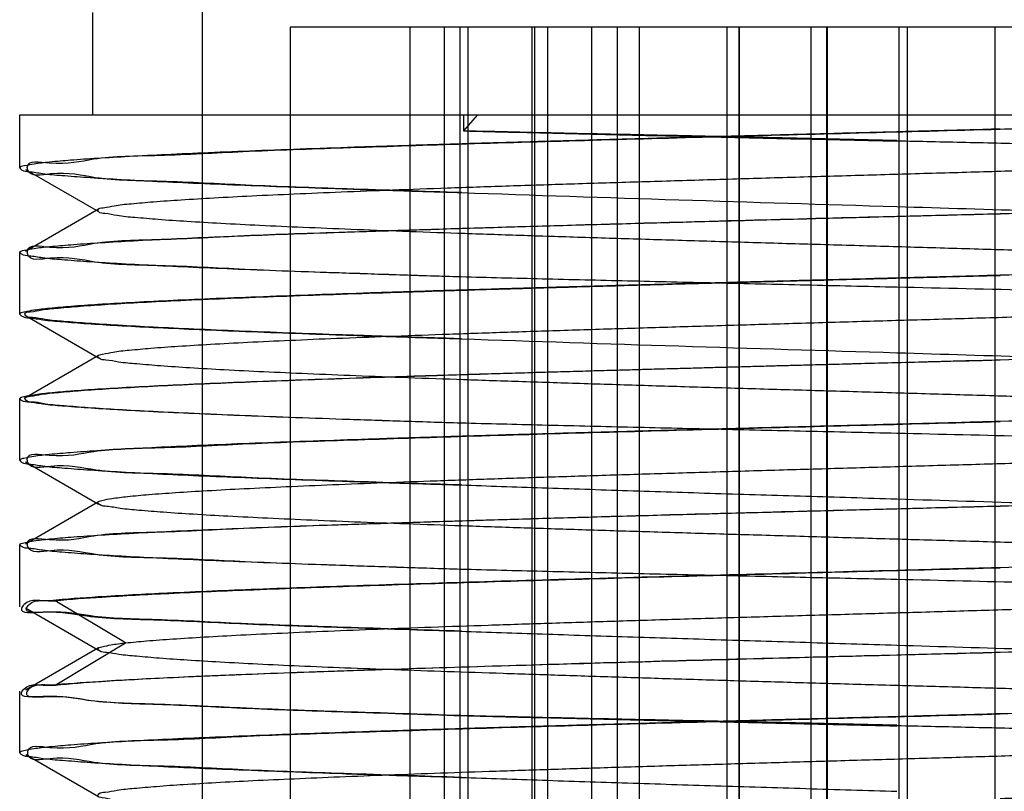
# Model space of a CAD drawing. Header units: millimetres. Extents: x 44 to 322, y 46 to 244.
# Tile 18 of 39: x 176.36 to 179.73, y 131.79 to 134.43. Entities that reach past the tile are written whole.
import ezdxf

# ---------------------------------------------------------------- set-up
doc = ezdxf.new("R2010")
doc.units = ezdxf.units.MM
doc.header["$LTSCALE"] = 23.1
doc.layers.add('00_COMPONENTS', color=7, linetype='CONTINUOUS')
doc.layers.add('1', color=7, linetype='CONTINUOUS')

msp = doc.modelspace()

# ---------------------------------------------------------------- linework, layer by layer
at = {"layer": '00_COMPONENTS'}
msp.add_line((176.9859, 130.1517), (176.9859, 136.3017), dxfattribs=at)
at = {"layer": '1'}
for p, q in [((176.6109, 134.1017), (176.6109, 134.4517)), ((181.4359, 134.4017), (177.2859, 134.4017)), ((177.2859, 134.4017), (177.2859, 129.8017)), ((177.6969, 129.9517), (177.6969, 134.4017)), ((177.8136, 131.1517), (177.8136, 134.4017)), ((177.8676, 131.1517), (177.8676, 134.4017)), ((177.8936, 134.4017), (177.8936, 129.9517)), ((178.1136, 131.1517), (178.1136, 134.4017)), ((178.1212, 134.4017), (178.1212, 129.9517)), ((178.1676, 131.1517), (178.1676, 134.4017)), ((178.3179, 129.9517), (178.3179, 134.4017)), ((178.4058, 129.9517), (178.4058, 134.4017)), ((178.4804, 131.1517), (178.4804, 134.4017)), ((178.7804, 131.1517), (178.7804, 134.4017)), ((178.822, 131.1517), (178.822, 134.4017)), ((178.8234, 131.1517), (178.8234, 134.4017)), ((179.0685, 131.1517), (179.0685, 134.4017)), ((179.122, 131.1517), (179.122, 134.4017)), ((179.1234, 131.1517), (179.1234, 134.4017)), ((179.3685, 131.1517), (179.3685, 134.4017)), ((179.397, 131.1517), (179.397, 134.4017)), ((179.697, 131.1517), (179.697, 134.4017)), ((176.3609, 134.1017), (182.2721, 134.1017)), ((176.3609, 133.9187), (176.3609, 134.1017)), ((177.8793, 134.1017), (177.8793, 134.0465)), ((177.927, 134.1017), (177.8793, 134.0465)), ((176.3805, 133.9149), (176.6307, 133.7703)), ((176.6307, 133.7782), (176.3804, 133.6335)), ((176.3609, 133.4187), (176.3609, 133.6301)), ((176.3805, 133.4149), (176.6307, 133.2703)), ((176.6306, 133.2782), (176.3803, 133.1335)), ((176.3609, 132.9187), (176.3609, 133.1301)), ((176.3805, 132.9149), (176.6308, 132.7702)), ((176.6307, 132.7782), (176.3804, 132.6335)), ((176.3609, 132.4187), (176.3609, 132.6301)), ((176.482, 132.4396), (176.4651, 132.4396)), ((176.7233, 132.2953), (176.482, 132.4396)), ((176.3803, 132.4149), (176.6306, 132.2703)), ((176.482, 132.151), (176.7233, 132.2953)), ((176.6306, 132.2782), (176.3803, 132.1335)), ((176.4651, 132.151), (176.482, 132.151)), ((176.3609, 131.9187), (176.3609, 132.1301)), ((176.382, 131.914), (176.6307, 131.7702))]:
    msp.add_line(p, q, dxfattribs=at)
for centre, radius, start, end in [((188.6081, 446.9463), 313.2949, 268.035831, 268.308613), ((188.5611, 445.0746), 311.9224, 268.035819, 268.309802)]:
    msp.add_arc(centre, radius, start, end, dxfattribs=at)
for points, knots in [([(176.7233, 132.2953), (176.7469, 132.2979), (176.8005, 132.3028), (176.89, 132.3094), (176.9975, 132.3161), (177.1223, 132.3228), (177.2637, 132.3295), (177.4202, 132.3362), (177.5902, 132.3429), (177.7727, 132.3497), (177.9668, 132.3564), (178.1717, 132.3631), (178.3858, 132.3698), (178.6074, 132.3766), (178.835, 132.3834), (179.0664, 132.3901), (179.2995, 132.3968), (179.5322, 132.4035), (179.7634, 132.4103), (179.9922, 132.417), (180.2173, 132.4237), (180.437, 132.4304), (180.6493, 132.4372), (180.8523, 132.444), (181.0445, 132.4508), (181.2244, 132.4574), (181.3904, 132.4641), (181.5416, 132.4709), (181.6775, 132.4775), (181.7974, 132.4843), (181.9001, 132.4907), (181.9846, 132.4979), (182.0497, 132.5031), (182.0963, 132.5124), (182.1224, 132.5129), (182.1398, 132.5275), (182.1114, 132.5349), (182.0847, 132.54), (182.0284, 132.5468), (181.9579, 132.5531), (181.8667, 132.5599), (181.7584, 132.5665), (181.6327, 132.5732), (181.4911, 132.5798), (181.3344, 132.5865), (181.1633, 132.5933), (180.979, 132.6001), (180.7831, 132.6067), (180.5772, 132.6135), (180.3631, 132.6203), (180.1421, 132.627), (179.9156, 132.6337), (179.6852, 132.6404), (179.4525, 132.6471), (179.2189, 132.6539), (178.9863, 132.6607), (178.7567, 132.6674), (178.5319, 132.6741), (178.3132, 132.6809), (178.1023, 132.6876), (177.9009, 132.6943), (177.7102, 132.701), (177.5313, 132.7077), (177.3654, 132.7145), (177.214, 132.7212), (177.0784, 132.7278), (176.9594, 132.7346), (176.858, 132.7411), (176.7749, 132.7482), (176.7108, 132.7532), (176.6654, 132.7626), (176.6391, 132.7628), (176.6229, 132.7783), (176.6525, 132.7848), (176.6797, 132.7904), (176.737, 132.797), (176.808, 132.8035), (176.8994, 132.8101), (177.0079, 132.8167), (177.1342, 132.8234), (177.2773, 132.8301), (177.4358, 132.8369), (177.6079, 132.8436), (177.7924, 132.8503), (177.9884, 132.8571), (178.1945, 132.8638), (178.4089, 132.8705), (178.6304, 132.8773), (178.858, 132.884), (179.0901, 132.8908), (179.3241, 132.8976), (179.5576, 132.9043), (179.7893, 132.911), (180.0183, 132.9178), (180.2431, 132.9245), (180.4615, 132.9312), (180.6723, 132.938), (180.8743, 132.9447), (181.0657, 132.9515), (181.2442, 132.9582), (181.4085, 132.9649), (181.5577, 132.9716), (181.6915, 132.9782), (181.8091, 132.985), (181.9095, 132.9913), (181.9917, 132.9987), (182.0557, 133.0034), (182.0989, 133.0135), (182.126, 133.0129), (182.1388, 133.0297), (182.1083, 133.0344), (182.0802, 133.0412), (182.0219, 133.0472), (181.9497, 133.0539), (181.8568, 133.0605), (181.7467, 133.0672), (181.6194, 133.0738), (181.4765, 133.0805), (181.3185, 133.0872), (181.1464, 133.094), (180.9613, 133.1006), (180.7647, 133.1073), (180.5581, 133.1141), (180.343, 133.1209), (180.1209, 133.1276), (179.8935, 133.1343), (179.6628, 133.141), (179.4302, 133.1478), (179.1973, 133.1546), (178.9655, 133.1612), (178.7366, 133.1679), (178.5121, 133.1747), (178.2939, 133.1815), (178.0835, 133.1882), (177.8826, 133.1949), (177.6926, 133.2016), (177.5149, 133.2084), (177.3504, 133.2151), (177.2005, 133.2218), (177.0662, 133.2284), (176.9487, 133.2353), (176.8489, 133.2417), (176.768, 133.2489), (176.705, 133.2536), (176.663, 133.2636), (176.636, 133.263), (176.624, 133.2802), (176.6552, 133.2843), (176.6838, 133.2915), (176.7429, 133.2974), (176.8155, 133.3042), (176.9086, 133.3106), (177.0186, 133.3173), (177.146, 133.324), (177.2899, 133.3307), (177.4495, 133.3375), (177.6232, 133.3442), (177.8093, 133.3509), (178.0062, 133.3577), (178.2127, 133.3644), (178.4272, 133.3711), (178.6488, 133.3778), (178.8764, 133.3845), (179.1083, 133.3914), (179.3423, 133.3981), (179.5762, 133.4048), (179.808, 133.4116), (180.0363, 133.4183), (180.2592, 133.425), (180.4757, 133.4317), (180.685, 133.4384), (180.8858, 133.4451), (181.0766, 133.4519), (181.2547, 133.4587), (181.4189, 133.4654), (181.568, 133.4721), (181.7014, 133.4788), (181.8178, 133.4855), (181.9168, 133.4919), (181.997, 133.4992), (182.0602, 133.5037), (182.1004, 133.5142), (182.1289, 133.5131), (182.1372, 133.5315), (182.106, 133.5339), (182.0761, 133.5422), (182.0164, 133.5476), (181.9426, 133.5546), (181.848, 133.561), (181.736, 133.5678), (181.6068, 133.5744), (181.462, 133.5812), (181.3025, 133.5879), (181.1289, 133.5946), (180.9425, 133.6013), (180.745, 133.608), (180.5376, 133.6148), (180.3213, 133.6215), (180.0981, 133.6283), (179.8702, 133.635), (179.6395, 133.6418), (179.4068, 133.6485), (179.1735, 133.6552), (178.9415, 133.6619), (178.7128, 133.6687), (178.4888, 133.6755), (178.2712, 133.6822), (178.0618, 133.6889), (177.8624, 133.6956), (177.6741, 133.7024), (177.4979, 133.7091), (177.3351, 133.7158), (177.1869, 133.7224), (177.0545, 133.7291), (176.9389, 133.7359), (176.8406, 133.7423), (176.7615, 133.7496), (176.6992, 133.754), (176.661, 133.7644), (176.6325, 133.7635), (176.6261, 133.7822), (176.6574, 133.7838), (176.6883, 133.7927), (176.749, 133.7978), (176.8238, 133.8049), (176.9187, 133.8112), (177.0306, 133.818), (177.1596, 133.8247), (177.3047, 133.8314), (177.4651, 133.838), (177.6399, 133.8448), (177.8275, 133.8516), (178.0262, 133.8584), (178.2341, 133.8651), (178.4497, 133.8717), (178.672, 133.8785), (178.8997, 133.8853), (179.1312, 133.892), (179.3649, 133.8987), (179.5991, 133.9055), (179.8318, 133.9123), (180.0605, 133.9191), (180.2834, 133.9257), (180.4991, 133.9324), (180.7068, 133.9391), (180.9056, 133.9459), (181.0942, 133.9526), (181.2709, 133.9593), (181.4339, 133.966), (181.5819, 133.9728), (181.7137, 133.9795), (181.8281, 133.9862), (181.9253, 133.9924), (182.0032, 133.9998), (182.0654, 134.0043), (182.1019, 134.0147), (182.132, 134.0138), (182.1349, 134.0332), (182.104, 134.0337), (182.0715, 134.0432), (182.0107, 134.0479), (181.9351, 134.0551), (181.8393, 134.0615), (181.7261, 134.0683), (181.5957, 134.075), (181.4495, 134.0817), (181.2882, 134.0884), (181.1132, 134.0952), (180.9921, 134.0995), (180.9295, 134.1017)], [0, 0, 0, 0, 0.001795, 0.004059, 0.006772, 0.009924, 0.013498, 0.017457, 0.021748, 0.026343, 0.031242, 0.036408, 0.041815, 0.047411, 0.053149, 0.059, 0.064887, 0.070749, 0.076578, 0.082347, 0.088028, 0.093578, 0.098935, 0.104062, 0.108914, 0.113454, 0.117649, 0.121454, 0.12488, 0.127917, 0.130517, 0.132653, 0.134308, 0.135476, 0.136159, 0.136395, 0.13677, 0.137619, 0.13896, 0.140782, 0.143075, 0.145819, 0.148989, 0.152566, 0.156522, 0.160835, 0.16549, 0.170441, 0.175634, 0.181037, 0.186613, 0.192328, 0.19814, 0.204009, 0.209905, 0.215781, 0.221574, 0.227241, 0.232763, 0.238086, 0.243168, 0.247978, 0.252491, 0.256682, 0.260508, 0.263932, 0.266934, 0.269502, 0.271604, 0.273224, 0.274373, 0.275045, 0.275271, 0.275668, 0.276541, 0.277899, 0.279741, 0.282038, 0.284774, 0.287961, 0.291581, 0.295591, 0.299936, 0.304582, 0.309528, 0.314742, 0.320145, 0.32572, 0.331467, 0.337336, 0.34325, 0.349136, 0.354966, 0.36075, 0.366433, 0.371938, 0.37725, 0.382353, 0.387192, 0.391707, 0.395839, 0.399601, 0.402983, 0.40595, 0.408492, 0.410578, 0.41219, 0.413314, 0.413947, 0.414149, 0.414574, 0.415474, 0.416859, 0.418725, 0.42106, 0.423851, 0.427065, 0.430673, 0.434657, 0.438999, 0.443676, 0.448639, 0.453847, 0.459277, 0.464885, 0.470622, 0.476446, 0.482312, 0.488186, 0.494037, 0.499814, 0.505477, 0.510986, 0.516295, 0.521366, 0.52616, 0.530645, 0.534796, 0.538584, 0.541975, 0.544945, 0.547467, 0.549517, 0.551096, 0.552195, 0.552819, 0.553018, 0.553455, 0.554375, 0.555781, 0.557659, 0.559998, 0.562781, 0.56599, 0.569625, 0.573661, 0.578045, 0.582745, 0.587718, 0.592923, 0.598337, 0.603921, 0.609659, 0.615522, 0.621431, 0.627332, 0.633187, 0.63894, 0.64457, 0.650023, 0.655291, 0.660373, 0.665195, 0.669696, 0.673833, 0.677594, 0.680968, 0.683912, 0.686402, 0.688442, 0.69002, 0.69111, 0.691708, 0.691891, 0.692355, 0.6933, 0.694725, 0.696624, 0.699001, 0.70184, 0.705108, 0.708764, 0.712781, 0.717162, 0.721877, 0.726856, 0.732082, 0.737546, 0.74319, 0.748939, 0.754752, 0.760615, 0.76651, 0.772371, 0.778136, 0.783784, 0.789283, 0.79457, 0.799601, 0.804347, 0.808793, 0.812908, 0.81665, 0.819991, 0.822914, 0.825394, 0.827412, 0.828951, 0.830006, 0.830578, 0.830754, 0.831234, 0.832197, 0.83365, 0.835582, 0.837968, 0.840797, 0.844054, 0.847712, 0.851763, 0.856177, 0.860914, 0.865939, 0.871184, 0.876613, 0.882225, 0.887969, 0.893807, 0.899709, 0.90562, 0.911495, 0.917278, 0.922892, 0.928331, 0.933566, 0.938579, 0.94335, 0.94781, 0.951926, 0.955666, 0.958991, 0.961884, 0.96433, 0.966319, 0.967847, 0.968894, 0.969449, 0.969622, 0.97013, 0.971115, 0.972578, 0.974519, 0.976932, 0.979798, 0.98309, 0.986781, 0.99085, 0.995272, 1, 1, 1, 1]), ([(179.7145, 134.0526), (179.7939, 134.0544), (179.9515, 134.0583), (180.1856, 134.0636), (180.4142, 134.0689), (180.6361, 134.0742), (180.8497, 134.0797), (181.0537, 134.0852), (181.2467, 134.0906), (181.4273, 134.096), (181.5434, 134.0997), (181.5992, 134.1017)], [0, 0, 0, 0, 0.126467, 0.250894, 0.372481, 0.490442, 0.604018, 0.712473, 0.815107, 0.911259, 1, 1, 1, 1]), ([(179.3609, 134.043), (179.2787, 134.0408), (179.1151, 134.0365), (178.8711, 134.03), (178.6303, 134.0235), (178.3944, 134.017), (178.1649, 134.0105), (177.9439, 134.0041), (177.733, 133.9976), (177.5334, 133.9912), (177.3461, 133.9848), (177.1719, 133.9783), (177.0119, 133.9719), (176.8677, 133.9655), (176.7406, 133.9591), (176.6319, 133.9528), (176.5408, 133.9465), (176.4705, 133.9404), (176.4134, 133.9343), (176.3866, 133.9287), (176.3565, 133.9228), (176.373, 133.9076), (176.3994, 133.9079), (176.4456, 133.8985), (176.5111, 133.8938), (176.5959, 133.8869), (176.6993, 133.8807), (176.8208, 133.8742), (176.9594, 133.8678), (177.1142, 133.8613), (177.2842, 133.8548), (177.4682, 133.8483), (177.6651, 133.8418), (177.8005, 133.8376), (177.8701, 133.8355)], [0, 0, 0, 0, 0.054551, 0.108682, 0.162082, 0.214436, 0.265399, 0.314464, 0.361235, 0.405498, 0.447032, 0.48569, 0.521254, 0.553318, 0.581531, 0.605708, 0.625766, 0.641742, 0.653626, 0.66132, 0.664815, 0.666748, 0.672682, 0.682947, 0.69754, 0.716385, 0.739377, 0.766374, 0.797151, 0.831513, 0.869236, 0.910074, 0.953771, 1, 1, 1, 1]), ([(177.872, 133.8354), (177.7412, 133.8395), (177.4957, 133.8477), (177.1517, 133.8585), (176.8695, 133.8754), (176.6361, 133.8759), (176.5069, 133.9118), (176.3918, 133.8862), (176.3824, 133.9492), (176.5085, 133.9255), (176.6267, 133.9606), (176.8629, 133.9614), (177.1418, 133.9782), (177.4856, 133.9891), (177.8742, 134.0021), (178.3026, 134.0144), (178.7586, 134.027), (179.2326, 134.0396), (179.5531, 134.0481), (179.7144, 134.0524)], [0, 0, 0, 0, 0.081303, 0.152817, 0.212836, 0.2594, 0.291298, 0.307645, 0.310316, 0.32607, 0.357625, 0.404002, 0.463501, 0.534764, 0.61633, 0.705494, 0.800824, 0.899777, 1, 1, 1, 1]), ([(177.8793, 134.0465), (177.9953, 134.0435), (178.2335, 134.0375), (178.5985, 134.0289), (178.9763, 134.0203), (179.232, 134.0145), (179.3609, 134.0116)], [0, 0, 0, 0, 0.234959, 0.482396, 0.739004, 1, 1, 1, 1]), ([(179.3609, 134.0135), (179.2301, 134.0166), (178.972, 134.0225), (178.5923, 134.0306), (178.2292, 134.038), (177.9935, 134.0436), (177.8793, 134.0465)], [0, 0, 0, 0, 0.264861, 0.522657, 0.76872, 1, 1, 1, 1]), ([(179.7145, 134.0526), (179.6752, 134.0515), (179.5967, 134.0492), (179.4788, 134.0462), (179.4002, 134.0441), (179.3609, 134.043)], [0, 0, 0, 0, 0.332855, 0.666357, 1, 1, 1, 1]), ([(179.7149, 133.7635), (179.7956, 133.7659), (179.9558, 133.7707), (180.1935, 133.7784), (180.4257, 133.7858), (180.6508, 133.7932), (180.8673, 133.8007), (181.0737, 133.8083), (181.2687, 133.8158), (181.4508, 133.8231), (181.619, 133.8305), (181.7721, 133.8378), (181.909, 133.8452), (182.0289, 133.8525), (182.1309, 133.8593), (182.2144, 133.8669), (182.279, 133.8722), (182.3235, 133.8824), (182.3504, 133.8823), (182.3648, 133.8987), (182.3343, 133.9041), (182.3064, 133.9106), (182.2479, 133.9167), (182.1755, 133.923), (182.0821, 133.9293), (181.9712, 133.9357), (181.8427, 133.942), (181.6976, 133.9482), (181.5369, 133.9542), (181.3615, 133.9603), (181.1729, 133.9663), (180.972, 133.9723), (180.7605, 133.9781), (180.5395, 133.9838), (180.3105, 133.9895), (180.0753, 133.9953), (179.8366, 134.001), (179.5981, 134.0064), (179.4395, 134.0099), (179.3609, 134.0116)], [0, 0, 0, 0, 0.04284, 0.084969, 0.12614, 0.166043, 0.204428, 0.241013, 0.275583, 0.307877, 0.33771, 0.364852, 0.389153, 0.410422, 0.428546, 0.443383, 0.454861, 0.462901, 0.467501, 0.469003, 0.471926, 0.478232, 0.487989, 0.50114, 0.517628, 0.537323, 0.560123, 0.585845, 0.614351, 0.645417, 0.678872, 0.714465, 0.75197, 0.791099, 0.83168, 0.873462, 0.915894, 0.958288, 1, 1, 1, 1]), ([(179.3609, 133.7879), (179.5193, 133.783), (179.8323, 133.7732), (180.2918, 133.7593), (180.7277, 133.7451), (181.1293, 133.7314), (181.4855, 133.7183), (181.7901, 133.7039), (182.0276, 133.6947), (182.2116, 133.675), (182.2981, 133.6777), (182.3804, 133.6487), (182.2667, 133.6354), (182.1793, 133.6276), (181.969, 133.6159), (181.7184, 133.6057), (181.3979, 133.5948), (181.0297, 133.5844), (180.6181, 133.5736), (180.1751, 133.5634), (179.8703, 133.5561), (179.7145, 133.5526)], [0, 0, 0, 0, 0.084123, 0.166119, 0.243919, 0.315558, 0.379233, 0.433334, 0.476501, 0.507656, 0.526042, 0.531472, 0.540157, 0.561875, 0.596199, 0.642286, 0.698979, 0.764848, 0.838233, 0.917282, 1, 1, 1, 1]), ([(177.8701, 133.5468), (177.8005, 133.5489), (177.6651, 133.5532), (177.4682, 133.5597), (177.2842, 133.5661), (177.1143, 133.5726), (176.9595, 133.5791), (176.8209, 133.5855), (176.6994, 133.592), (176.5959, 133.5982), (176.511, 133.6051), (176.4455, 133.6098), (176.3993, 133.6193), (176.3728, 133.6189), (176.3565, 133.6342), (176.3867, 133.64), (176.4136, 133.6456), (176.4707, 133.6517), (176.541, 133.6578), (176.632, 133.6641), (176.7407, 133.6704), (176.8678, 133.6768), (177.012, 133.6832), (177.1719, 133.6897), (177.3462, 133.6961), (177.5335, 133.7025), (177.7331, 133.7089), (177.944, 133.7154), (178.165, 133.7219), (178.3944, 133.7283), (178.6304, 133.7348), (178.8711, 133.7413), (179.1151, 133.7478), (179.2787, 133.7522), (179.3609, 133.7543)], [0, 0, 0, 0, 0.046228, 0.089923, 0.130759, 0.168481, 0.202843, 0.233618, 0.260611, 0.283609, 0.302474, 0.317083, 0.32735, 0.333271, 0.33519, 0.338703, 0.346414, 0.358308, 0.374281, 0.394327, 0.418491, 0.446695, 0.478758, 0.514323, 0.552981, 0.594515, 0.638777, 0.685548, 0.734612, 0.785574, 0.837925, 0.891323, 0.945451, 1, 1, 1, 1]), ([(177.8702, 133.5468), (177.7384, 133.5509), (177.4919, 133.5594), (177.1472, 133.5703), (176.8661, 133.5872), (176.6333, 133.5874), (176.5068, 133.6232), (176.39, 133.5983), (176.3841, 133.6617), (176.5092, 133.6363), (176.6299, 133.6725), (176.8668, 133.6737), (177.1467, 133.6907), (177.4901, 133.7007), (177.8779, 133.7134), (178.3053, 133.7262), (178.7607, 133.7389), (179.2339, 133.7515), (179.5539, 133.759), (179.7149, 133.7633)], [0, 0, 0, 0, 0.081883, 0.153539, 0.213314, 0.259554, 0.291182, 0.30746, 0.310082, 0.326058, 0.35788, 0.40458, 0.464317, 0.535562, 0.616797, 0.705847, 0.801101, 0.899944, 1, 1, 1, 1]), ([(179.3609, 133.7543), (179.4002, 133.7554), (179.479, 133.7574), (179.597, 133.7607), (179.6756, 133.7625), (179.7149, 133.7635)], [0, 0, 0, 0, 0.333644, 0.667146, 1, 1, 1, 1]), ([(179.3609, 133.543), (179.28, 133.5409), (179.1182, 133.5366), (178.8762, 133.5302), (178.6362, 133.5237), (178.4004, 133.5172), (178.1711, 133.5107), (177.9501, 133.5042), (177.7393, 133.4978), (177.5397, 133.4914), (177.3522, 133.485), (177.1778, 133.4786), (177.0175, 133.4721), (176.8728, 133.4657), (176.7448, 133.4593), (176.6348, 133.453), (176.5422, 133.4466), (176.4706, 133.4404), (176.4129, 133.434), (176.386, 133.4289), (176.3563, 133.4223), (176.3737, 133.4077), (176.4, 133.4076), (176.447, 133.3984), (176.5128, 133.3936), (176.598, 133.3867), (176.7018, 133.3805), (176.8235, 133.3741), (176.9622, 133.3677), (177.117, 133.3612), (177.2865, 133.3547), (177.4698, 133.3483), (177.6659, 133.3418), (177.8007, 133.3376), (177.8701, 133.3355)], [0, 0, 0, 0, 0.053702, 0.10745, 0.160748, 0.213102, 0.264047, 0.313077, 0.359834, 0.404107, 0.445669, 0.484371, 0.519992, 0.552156, 0.580548, 0.605025, 0.625477, 0.641761, 0.653774, 0.661444, 0.664839, 0.666839, 0.672863, 0.683235, 0.69794, 0.71688, 0.739935, 0.766972, 0.79779, 0.832149, 0.869778, 0.910444, 0.95394, 1, 1, 1, 1]), ([(177.872, 133.3354), (177.802, 133.3376), (177.6665, 133.3418), (177.4696, 133.3484), (177.286, 133.3549), (177.1163, 133.3614), (176.9617, 133.368), (176.8236, 133.3744), (176.7032, 133.381), (176.601, 133.3872), (176.5186, 133.3944), (176.4537, 133.3986), (176.413, 133.4091), (176.3837, 133.4074), (176.3756, 133.4263), (176.4082, 133.4278), (176.4388, 133.4363), (176.4999, 133.4411), (176.5746, 133.4479), (176.6703, 133.4541), (176.7844, 133.4607), (176.9175, 133.4672), (177.0679, 133.4737), (177.234, 133.4803), (177.4142, 133.4868), (177.6074, 133.4933), (177.8126, 133.4999), (178.0289, 133.5064), (178.2549, 133.513), (178.4888, 133.5196), (178.7288, 133.5262), (178.973, 133.5327), (179.2198, 133.5393), (179.4672, 133.5458), (179.6321, 133.5502), (179.7144, 133.5524)], [0, 0, 0, 0, 0.043396, 0.084039, 0.122054, 0.157233, 0.189311, 0.217957, 0.242921, 0.264052, 0.281278, 0.29449, 0.303595, 0.308589, 0.310058, 0.31405, 0.32206, 0.334002, 0.349779, 0.369457, 0.393118, 0.420711, 0.451968, 0.486429, 0.523744, 0.563727, 0.606201, 0.65099, 0.697849, 0.746308, 0.796017, 0.84663, 0.897741, 0.948989, 1, 1, 1, 1]), ([(179.3609, 133.5116), (179.2571, 133.5139), (179.0505, 133.5188), (178.7435, 133.5257), (178.4432, 133.5327), (178.1528, 133.5396), (177.9628, 133.5444), (177.8701, 133.5468)], [0, 0, 0, 0, 0.208922, 0.4156, 0.617775, 0.813281, 1, 1, 1, 1]), ([(179.7145, 133.5526), (179.6753, 133.5515), (179.5969, 133.5492), (179.479, 133.5462), (179.4003, 133.544), (179.3609, 133.543)], [0, 0, 0, 0, 0.33192, 0.665422, 1, 1, 1, 1]), ([(179.7149, 133.2635), (179.8707, 133.2683), (180.1756, 133.2775), (180.6186, 133.2921), (181.0301, 133.3063), (181.3983, 133.3208), (181.7186, 133.3349), (181.9694, 133.3481), (182.1792, 133.363), (182.2675, 133.3718), (182.3804, 133.388), (182.2986, 133.4186), (182.2113, 133.416), (182.0276, 133.4353), (181.7899, 133.4437), (181.4853, 133.4568), (181.1291, 133.4676), (180.7275, 133.4793), (180.2916, 133.49), (179.8322, 133.5011), (179.5193, 133.5081), (179.3609, 133.5116)], [0, 0, 0, 0, 0.082722, 0.161775, 0.235163, 0.301035, 0.357729, 0.403822, 0.438157, 0.459897, 0.46865, 0.474156, 0.492564, 0.523718, 0.566877, 0.620961, 0.684609, 0.756215, 0.833974, 0.915925, 1, 1, 1, 1]), ([(177.8701, 133.0468), (177.8007, 133.0489), (177.6656, 133.0532), (177.4691, 133.0597), (177.2853, 133.0662), (177.1153, 133.0728), (176.9608, 133.0793), (176.8229, 133.0858), (176.7031, 133.0924), (176.6017, 133.0985), (176.5196, 133.1056), (176.455, 133.1098), (176.4135, 133.1203), (176.3844, 133.1186), (176.375, 133.1373), (176.4082, 133.1392), (176.4387, 133.1476), (176.5008, 133.1526), (176.5767, 133.1594), (176.6738, 133.1657), (176.7887, 133.1722), (176.9222, 133.1787), (177.0726, 133.1852), (177.2388, 133.1918), (177.4192, 133.1983), (177.6126, 133.2048), (177.818, 133.2114), (178.0342, 133.2179), (178.2599, 133.2245), (178.4934, 133.231), (178.7327, 133.2376), (178.9758, 133.2441), (179.2213, 133.2506), (179.4679, 133.2574), (179.6326, 133.2611), (179.7149, 133.2633)], [0, 0, 0, 0, 0.043047, 0.083767, 0.121872, 0.157104, 0.189189, 0.217773, 0.242615, 0.263599, 0.280699, 0.293901, 0.303116, 0.308232, 0.309735, 0.3137, 0.32176, 0.333865, 0.349958, 0.369957, 0.393821, 0.421468, 0.452707, 0.487172, 0.524562, 0.564627, 0.607141, 0.651909, 0.698711, 0.747123, 0.796722, 0.847078, 0.897902, 0.948966, 1, 1, 1, 1]), ([(179.3609, 133.2879), (179.5193, 133.283), (179.8323, 133.2732), (180.2918, 133.2593), (180.7277, 133.2451), (181.1293, 133.2314), (181.4855, 133.2182), (181.7901, 133.2039), (182.0276, 133.1947), (182.2116, 133.175), (182.2981, 133.1777), (182.3804, 133.1487), (182.2667, 133.1354), (182.1793, 133.1276), (181.969, 133.1159), (181.7184, 133.1057), (181.3979, 133.0948), (181.0297, 133.0844), (180.6181, 133.0736), (180.1751, 133.0634), (179.8703, 133.0561), (179.7145, 133.0526)], [0, 0, 0, 0, 0.084124, 0.16612, 0.243919, 0.315558, 0.379233, 0.433334, 0.476501, 0.507656, 0.526042, 0.531472, 0.540156, 0.561875, 0.596199, 0.642286, 0.698978, 0.764847, 0.838233, 0.917282, 1, 1, 1, 1]), ([(179.3609, 133.2543), (179.4004, 133.2554), (179.4792, 133.2574), (179.5972, 133.2607), (179.6757, 133.2625), (179.7149, 133.2635)], [0, 0, 0, 0, 0.334581, 0.668083, 1, 1, 1, 1]), ([(177.8701, 133.0468), (177.8007, 133.0489), (177.6659, 133.0532), (177.4699, 133.0596), (177.2867, 133.0661), (177.1171, 133.0725), (176.9624, 133.079), (176.8236, 133.0854), (176.7019, 133.0919), (176.5981, 133.098), (176.5128, 133.1049), (176.4471, 133.1097), (176.4, 133.1189), (176.3737, 133.119), (176.3563, 133.1337), (176.386, 133.1402), (176.4129, 133.1454), (176.4706, 133.1518), (176.5421, 133.1579), (176.6348, 133.1643), (176.7449, 133.1706), (176.8729, 133.1771), (177.0176, 133.1835), (177.1779, 133.1899), (177.3522, 133.1963), (177.5396, 133.2027), (177.739, 133.2091), (177.9498, 133.2156), (178.1707, 133.222), (178.4001, 133.2285), (178.6358, 133.235), (178.8759, 133.2415), (179.118, 133.2479), (179.2799, 133.2522), (179.3609, 133.2543)], [0, 0, 0, 0, 0.046051, 0.089535, 0.13019, 0.167815, 0.202177, 0.233, 0.260042, 0.283101, 0.302045, 0.316754, 0.32713, 0.333158, 0.33516, 0.338551, 0.346218, 0.358228, 0.374515, 0.394976, 0.419464, 0.447869, 0.480042, 0.515659, 0.554339, 0.59587, 0.64011, 0.686844, 0.735873, 0.786822, 0.839172, 0.892469, 0.946238, 1, 1, 1, 1]), ([(179.3609, 133.043), (179.2788, 133.0408), (179.1152, 133.0365), (178.8713, 133.03), (178.6306, 133.0235), (178.3948, 133.017), (178.1655, 133.0106), (177.9444, 133.0041), (177.7331, 132.9976), (177.533, 132.9912), (177.3451, 132.9847), (177.1707, 132.9783), (177.0107, 132.9718), (176.8668, 132.9654), (176.7399, 132.959), (176.6314, 132.9527), (176.5404, 132.9465), (176.4701, 132.9404), (176.4131, 132.9342), (176.3864, 132.9288), (176.3564, 132.9226), (176.3732, 132.9076), (176.3996, 132.9078), (176.446, 132.8985), (176.5114, 132.8938), (176.5962, 132.8869), (176.6997, 132.8807), (176.8212, 132.8742), (176.9598, 132.8677), (177.1145, 132.8613), (177.2844, 132.8548), (177.4684, 132.8483), (177.6652, 132.8418), (177.8005, 132.8377), (177.8701, 132.8355)], [0, 0, 0, 0, 0.054519, 0.108633, 0.162019, 0.214342, 0.265264, 0.314335, 0.361206, 0.405609, 0.447264, 0.485981, 0.521524, 0.553526, 0.581675, 0.605809, 0.62585, 0.64182, 0.653694, 0.661364, 0.664824, 0.66678, 0.672739, 0.68302, 0.697618, 0.716462, 0.739454, 0.766453, 0.797227, 0.831578, 0.869289, 0.910113, 0.953792, 1, 1, 1, 1]), ([(177.872, 132.8354), (177.7415, 132.8394), (177.4965, 132.8477), (177.1531, 132.8585), (176.8708, 132.8753), (176.6375, 132.8759), (176.5071, 132.9118), (176.3927, 132.8861), (176.3816, 132.9491), (176.5089, 132.9256), (176.6265, 132.9605), (176.8631, 132.9615), (177.1417, 132.9781), (177.485, 132.9891), (177.8731, 133.002), (178.3011, 133.0144), (178.7571, 133.027), (179.2316, 133.0396), (179.5527, 133.0481), (179.7144, 133.0524)], [0, 0, 0, 0, 0.081093, 0.152509, 0.212524, 0.259157, 0.291156, 0.307605, 0.310289, 0.326034, 0.357629, 0.404039, 0.463498, 0.534652, 0.616084, 0.70515, 0.800461, 0.89952, 1, 1, 1, 1]), ([(179.3609, 133.0118), (179.2571, 133.0142), (179.0505, 133.0187), (178.7435, 133.0257), (178.4432, 133.0327), (178.1528, 133.0397), (177.9628, 133.0444), (177.8701, 133.0468)], [0, 0, 0, 0, 0.208923, 0.415594, 0.61778, 0.813278, 1, 1, 1, 1]), ([(179.7145, 133.0526), (179.6752, 133.0515), (179.5967, 133.0492), (179.4788, 133.0462), (179.4002, 133.0441), (179.3609, 133.043)], [0, 0, 0, 0, 0.333019, 0.666522, 1, 1, 1, 1]), ([(179.7149, 132.7636), (179.8631, 132.7681), (180.1534, 132.7767), (180.5765, 132.7908), (180.972, 132.8042), (181.3305, 132.8183), (181.6448, 132.8306), (181.9049, 132.847), (182.1126, 132.8515), (182.245, 132.8818), (182.3358, 132.8642), (182.3677, 132.9157), (182.2501, 132.9056), (182.1578, 132.9305), (181.9504, 132.9349), (181.7077, 132.9487), (181.4022, 132.959), (181.0535, 132.97), (180.6651, 132.9807), (180.2473, 132.9913), (179.8092, 133.0014), (179.5115, 133.0084), (179.3609, 133.0118)], [0, 0, 0, 0, 0.078727, 0.154234, 0.224796, 0.288809, 0.344816, 0.391541, 0.427931, 0.453166, 0.466738, 0.469355, 0.480352, 0.503073, 0.537081, 0.581628, 0.635699, 0.698071, 0.76732, 0.84187, 0.920024, 1, 1, 1, 1]), ([(177.8701, 132.8355), (177.9628, 132.8323), (178.1528, 132.8258), (178.4432, 132.8162), (178.7435, 132.8067), (179.0505, 132.7972), (179.2571, 132.7911), (179.3609, 132.7879)], [0, 0, 0, 0, 0.186724, 0.382238, 0.584408, 0.791081, 1, 1, 1, 1]), ([(177.8701, 132.5468), (177.7392, 132.5508), (177.4936, 132.5592), (177.1498, 132.5704), (176.8681, 132.5871), (176.6354, 132.5872), (176.5066, 132.6232), (176.3919, 132.5982), (176.3825, 132.6613), (176.5087, 132.6366), (176.6269, 132.6721), (176.8634, 132.6732), (177.1432, 132.69), (177.4882, 132.7007), (177.878, 132.7134), (178.307, 132.7264), (178.763, 132.7389), (179.2355, 132.7513), (179.5546, 132.7591), (179.7149, 132.7634)], [0, 0, 0, 0, 0.08136, 0.15294, 0.21284, 0.259231, 0.29099, 0.307347, 0.310025, 0.325827, 0.357318, 0.403699, 0.463499, 0.535113, 0.616876, 0.706264, 0.801661, 0.900378, 1, 1, 1, 1]), ([(179.3609, 132.7879), (179.5193, 132.783), (179.8323, 132.7733), (180.2918, 132.7593), (180.7277, 132.7451), (181.1293, 132.7314), (181.4855, 132.7182), (181.7901, 132.704), (182.0276, 132.6947), (182.2116, 132.6751), (182.2981, 132.6777), (182.3804, 132.6487), (182.2667, 132.6354), (182.1793, 132.6276), (181.969, 132.6159), (181.7184, 132.6057), (181.3979, 132.5948), (181.0297, 132.5844), (180.6181, 132.5736), (180.1751, 132.5634), (179.8703, 132.5561), (179.7145, 132.5526)], [0, 0, 0, 0, 0.084124, 0.16612, 0.243919, 0.315558, 0.379232, 0.433334, 0.476501, 0.507656, 0.526042, 0.531472, 0.540156, 0.561875, 0.596199, 0.642285, 0.698978, 0.764847, 0.838233, 0.917282, 1, 1, 1, 1]), ([(179.3609, 132.7543), (179.4002, 132.7554), (179.4789, 132.7574), (179.5969, 132.7607), (179.6756, 132.7625), (179.7149, 132.7636)], [0, 0, 0, 0, 0.333484, 0.666987, 1, 1, 1, 1]), ([(177.8701, 132.5468), (177.8005, 132.5489), (177.6653, 132.5532), (177.4686, 132.5597), (177.2848, 132.5661), (177.115, 132.5726), (176.9603, 132.579), (176.8217, 132.5855), (176.7002, 132.592), (176.5967, 132.5981), (176.5117, 132.6051), (176.4461, 132.6098), (176.3996, 132.6191), (176.3732, 132.619), (176.3564, 132.634), (176.3864, 132.6401), (176.4132, 132.6455), (176.4704, 132.6517), (176.5409, 132.6578), (176.6322, 132.6641), (176.741, 132.6704), (176.868, 132.6768), (177.0121, 132.6832), (177.172, 132.6897), (177.3464, 132.6961), (177.5341, 132.7025), (177.7341, 132.709), (177.9453, 132.7154), (178.1662, 132.7219), (178.3954, 132.7284), (178.6311, 132.7349), (178.8716, 132.7413), (179.1154, 132.7478), (179.2788, 132.7522), (179.3609, 132.7543)], [0, 0, 0, 0, 0.046179, 0.08983, 0.130628, 0.168323, 0.202664, 0.233428, 0.260417, 0.283425, 0.302313, 0.316956, 0.327263, 0.333225, 0.335176, 0.338635, 0.346317, 0.358233, 0.374272, 0.394391, 0.418579, 0.446758, 0.478776, 0.514319, 0.553022, 0.594651, 0.639023, 0.685862, 0.734907, 0.7858, 0.838091, 0.89144, 0.945517, 1, 1, 1, 1]), ([(179.3609, 132.543), (179.1992, 132.5387), (178.8794, 132.5303), (178.4095, 132.5175), (177.9632, 132.5048), (177.5533, 132.492), (177.1919, 132.4794), (176.8892, 132.4669), (176.6536, 132.4545), (176.5198, 132.4451), (176.4651, 132.4396)], [0, 0, 0, 0, 0.167413, 0.33117, 0.486703, 0.629592, 0.755749, 0.861123, 0.943121, 1, 1, 1, 1]), ([(176.4821, 132.4396), (176.5352, 132.445), (176.6647, 132.4541), (176.8913, 132.4662), (177.1806, 132.4784), (177.5256, 132.4908), (177.9174, 132.5032), (178.3441, 132.5156), (178.7934, 132.5279), (179.2524, 132.5402), (179.5606, 132.5483), (179.7144, 132.5524)], [0, 0, 0, 0, 0.049572, 0.120373, 0.210454, 0.318143, 0.44048, 0.574057, 0.714068, 0.857307, 1, 1, 1, 1]), ([(179.3609, 132.5119), (179.257, 132.5143), (179.0505, 132.5188), (178.7435, 132.5257), (178.4432, 132.5326), (178.1528, 132.5396), (177.9628, 132.5444), (177.8701, 132.5468)], [0, 0, 0, 0, 0.208929, 0.41559, 0.617775, 0.81328, 1, 1, 1, 1]), ([(179.7145, 132.5526), (179.6753, 132.5515), (179.5969, 132.5492), (179.479, 132.5462), (179.4003, 132.544), (179.3609, 132.543)], [0, 0, 0, 0, 0.332074, 0.665575, 1, 1, 1, 1]), ([(179.7149, 132.2635), (179.8631, 132.2681), (180.1534, 132.2768), (180.5766, 132.2907), (180.972, 132.3044), (181.3305, 132.3182), (181.6448, 132.3306), (181.9049, 132.3471), (182.1126, 132.3514), (182.245, 132.3819), (182.3358, 132.3642), (182.3677, 132.4157), (182.2501, 132.4057), (182.1578, 132.4304), (181.9504, 132.4349), (181.7077, 132.4488), (181.4022, 132.4589), (181.0535, 132.4702), (180.6651, 132.4806), (180.2473, 132.4914), (179.8092, 132.5014), (179.5115, 132.5085), (179.3609, 132.5119)], [0, 0, 0, 0, 0.078728, 0.154234, 0.224798, 0.288808, 0.344816, 0.39154, 0.427929, 0.453167, 0.466737, 0.469355, 0.480353, 0.503073, 0.537082, 0.581627, 0.635701, 0.698071, 0.76732, 0.841869, 0.920023, 1, 1, 1, 1]), ([(176.4651, 132.4396), (176.4352, 132.4366), (176.3923, 132.4517), (176.3518, 132.3941), (176.4944, 132.4081), (176.6008, 132.3792), (176.8475, 132.3753), (177.1311, 132.3594), (177.4846, 132.3479), (177.7359, 132.3396), (177.8701, 132.3355)], [0, 0, 0, 0, 0.055965, 0.065703, 0.111108, 0.205697, 0.347269, 0.530577, 0.750183, 1, 1, 1, 1]), ([(177.872, 132.3354), (177.7378, 132.3396), (177.4878, 132.3479), (177.1368, 132.3594), (176.8567, 132.3751), (176.6132, 132.3795), (176.5089, 132.4072), (176.3683, 132.395), (176.4104, 132.451), (176.4523, 132.4366), (176.482, 132.4396)], [0, 0, 0, 0, 0.252137, 0.471519, 0.654129, 0.794999, 0.889028, 0.93376, 0.943815, 1, 1, 1, 1]), ([(177.8701, 132.3355), (177.9628, 132.3322), (178.1528, 132.3257), (178.4432, 132.3163), (178.7435, 132.3068), (179.0505, 132.2973), (179.257, 132.2907), (179.3609, 132.2876)], [0, 0, 0, 0, 0.18673, 0.38223, 0.584414, 0.79108, 1, 1, 1, 1]), ([(180.9295, 130.6017), (180.865, 130.6039), (180.7329, 130.6083), (180.531, 130.6148), (180.3217, 130.6212), (180.1064, 130.6277), (179.8866, 130.6342), (179.6637, 130.6409), (179.4391, 130.6476), (179.214, 130.6541), (178.99, 130.6604), (178.7685, 130.6665), (178.5509, 130.6728), (178.3388, 130.6792), (178.1335, 130.6858), (177.9366, 130.6925), (177.7495, 130.6994), (177.5736, 130.7062), (177.41, 130.7126), (177.2599, 130.7189), (177.124, 130.7251), (177.0032, 130.7314), (176.8985, 130.738), (176.8096, 130.7444), (176.7399, 130.7513), (176.6834, 130.7567), (176.6553, 130.7646), (176.6261, 130.767), (176.634, 130.7839), (176.6599, 130.7832), (176.6968, 130.7931), (176.7549, 130.7978), (176.829, 130.8051), (176.9209, 130.8114), (177.0295, 130.8179), (177.1542, 130.8241), (177.294, 130.8304), (177.4479, 130.8367), (177.6147, 130.8431), (177.7932, 130.8499), (177.9823, 130.8567), (178.1808, 130.8634), (178.3875, 130.8699), (178.6011, 130.8761), (178.82, 130.8824), (179.0428, 130.8888), (179.2678, 130.8953), (179.4936, 130.9019), (179.7186, 130.9087), (179.9411, 130.9155), (180.1598, 130.922), (180.3733, 130.9283), (180.5801, 130.9345), (180.7789, 130.9409), (180.9684, 130.9474), (181.1473, 130.954), (181.3143, 130.9607), (181.4682, 130.9675), (181.6078, 130.9741), (181.7322, 130.9803), (181.8406, 130.9866), (181.9327, 130.9925), (182.0072, 130.9995), (182.0659, 131.0042), (182.1029, 131.0142), (182.1297, 131.0137), (182.1368, 131.0315), (182.1071, 131.0334), (182.0784, 131.0413), (182.0218, 131.0462), (181.9522, 131.0529), (181.8637, 131.0594), (181.7592, 131.0661), (181.6385, 131.0728), (181.5026, 131.0794), (181.352, 131.0856), (181.188, 131.0919), (181.0117, 131.0982), (180.8245, 131.1046), (180.6277, 131.1112), (180.4226, 131.118), (180.2106, 131.1248), (179.9929, 131.1315), (179.7711, 131.1378), (179.5465, 131.144), (179.3207, 131.1503), (179.0952, 131.1568), (178.8717, 131.1634), (178.6516, 131.1701), (178.4365, 131.1769), (178.228, 131.1836), (178.0273, 131.19), (177.8358, 131.1962), (177.6547, 131.2024), (177.485, 131.2089), (177.328, 131.2155), (177.1848, 131.2222), (177.0565, 131.2289), (176.944, 131.2356), (176.8482, 131.2418), (176.7696, 131.2484), (176.709, 131.2532), (176.665, 131.2617), (176.6406, 131.2629), (176.6236, 131.2766), (176.6492, 131.2847), (176.6745, 131.2892), (176.7267, 131.296), (176.7926, 131.3018), (176.8778, 131.308), (176.9792, 131.3143), (177.0968, 131.3208), (177.2295, 131.3275), (177.3767, 131.3343), (177.5374, 131.341), (177.7108, 131.3474), (177.8955, 131.3536), (178.0905, 131.3599), (178.2941, 131.3663), (178.505, 131.3728), (178.7217, 131.3795), (178.9428, 131.3863), (179.1667, 131.3931), (179.3921, 131.3996), (179.6174, 131.4058), (179.8413, 131.412), (180.0621, 131.4184), (180.2785, 131.425), (180.4888, 131.4316), (180.6916, 131.4384), (180.8854, 131.4451), (181.0689, 131.4517), (181.2409, 131.458), (181.4004, 131.4641), (181.5464, 131.4704), (181.678, 131.477), (181.7942, 131.4836), (181.894, 131.4902), (181.9774, 131.497), (182.0414, 131.5028), (182.0911, 131.51), (182.1153, 131.5132), (182.1388, 131.5224), (182.1188, 131.5341), (182.0949, 131.5364), (182.0486, 131.5448), (181.9869, 131.5504), (181.9064, 131.5572), (181.8091, 131.5634), (181.6951, 131.5698), (181.5656, 131.5761), (181.4215, 131.5825), (181.2637, 131.589), (181.0932, 131.5957), (180.9112, 131.6024), (180.7187, 131.609), (180.517, 131.6153), (180.3079, 131.6217), (180.0928, 131.6282), (179.8731, 131.6347), (179.65, 131.6412), (179.4249, 131.6477), (179.199, 131.6544), (178.9742, 131.6611), (178.7523, 131.6675), (178.5349, 131.6739), (178.3236, 131.6803), (178.1197, 131.6868), (177.9241, 131.6934), (177.738, 131.6999), (177.5626, 131.7064), (177.3992, 131.7131), (177.2494, 131.7196), (177.1143, 131.726), (176.9947, 131.7324), (176.8915, 131.7388), (176.8042, 131.7451), (176.736, 131.7517), (176.6807, 131.7574), (176.6534, 131.7644), (176.6245, 131.7683), (176.6349, 131.7849), (176.6605, 131.7845), (176.6993, 131.794), (176.7582, 131.7986), (176.8338, 131.8056), (176.9272, 131.8118), (177.0373, 131.8184), (177.1634, 131.8248), (177.3042, 131.8313), (177.4587, 131.8378), (177.6257, 131.8443), (177.8043, 131.8507), (177.9938, 131.8572), (178.1931, 131.8637), (178.4009, 131.8703), (178.6155, 131.8768), (178.835, 131.8832), (179.0577, 131.8897), (179.2821, 131.8962), (179.507, 131.9027), (179.7313, 131.9093), (179.9537, 131.9158), (180.1726, 131.9224), (180.3863, 131.9289), (180.5931, 131.9353), (180.7913, 131.9417), (180.9797, 131.9481), (181.1573, 131.9547), (181.3231, 131.9613), (181.4761, 131.9678), (181.6151, 131.9744), (181.739, 131.9808), (181.8466, 131.9873), (181.938, 131.9933), (182.0112, 132.0002), (182.0692, 132.0047), (182.1041, 132.0145), (182.1313, 132.0142), (182.1357, 132.0324), (182.1062, 132.0334), (182.076, 132.0419), (182.0187, 132.0466), (181.9479, 132.0533), (181.8583, 132.0595), (181.7529, 132.0662), (181.6314, 132.073), (181.4949, 132.0797), (181.3438, 132.0862), (181.1794, 132.0924), (181.0026, 132.0987), (180.8149, 132.1051), (180.6176, 132.1116), (180.412, 132.1182), (180.1996, 132.1249), (179.9817, 132.1317), (179.7598, 132.1383), (179.5353, 132.1446), (179.3097, 132.1508), (179.0844, 132.1572), (178.8611, 132.1637), (178.6413, 132.1704), (178.4265, 132.1771), (178.2182, 132.1838), (178.018, 132.1904), (177.827, 132.1967), (177.6466, 132.2029), (177.4777, 132.2091), (177.3215, 132.2155), (177.1791, 132.2222), (177.0514, 132.2289), (176.9394, 132.2357), (176.8442, 132.2421), (176.7662, 132.249), (176.706, 132.2538), (176.6636, 132.2626), (176.639, 132.263), (176.6239, 132.2775), (176.651, 132.2843), (176.6765, 132.2898), (176.7064, 132.2935), (176.7233, 132.2953)], [0, 0, 0, 0, 0.005166, 0.010565, 0.016159, 0.021911, 0.027785, 0.033742, 0.039746, 0.045759, 0.051745, 0.057666, 0.063481, 0.069152, 0.07464, 0.079905, 0.084909, 0.089613, 0.093985, 0.097997, 0.10163, 0.10486, 0.107669, 0.110036, 0.111944, 0.113375, 0.114315, 0.114773, 0.114954, 0.115537, 0.116595, 0.118126, 0.120123, 0.122579, 0.125485, 0.128823, 0.132564, 0.136678, 0.141137, 0.14591, 0.150965, 0.156271, 0.161795, 0.167503, 0.173354, 0.179309, 0.185325, 0.19136, 0.197373, 0.203322, 0.209167, 0.214871, 0.220398, 0.225712, 0.230779, 0.235563, 0.24003, 0.244146, 0.247879, 0.251204, 0.254105, 0.256567, 0.258576, 0.260121, 0.261191, 0.261783, 0.261969, 0.262445, 0.263399, 0.264832, 0.266734, 0.269093, 0.271893, 0.275119, 0.278755, 0.282782, 0.287168, 0.291881, 0.296886, 0.302147, 0.30763, 0.313297, 0.319113, 0.325042, 0.331045, 0.33708, 0.343107, 0.349083, 0.354966, 0.360715, 0.36629, 0.371652, 0.37677, 0.381613, 0.386148, 0.390346, 0.394177, 0.397613, 0.400625, 0.403187, 0.405289, 0.406924, 0.408086, 0.408773, 0.409025, 0.40939, 0.410221, 0.411543, 0.413349, 0.415619, 0.418337, 0.421482, 0.425033, 0.428969, 0.433264, 0.437898, 0.442839, 0.44805, 0.453494, 0.459132, 0.464924, 0.470833, 0.476817, 0.48284, 0.488863, 0.494846, 0.500749, 0.506531, 0.512154, 0.517576, 0.522758, 0.527663, 0.532261, 0.536524, 0.540428, 0.543947, 0.547057, 0.549735, 0.55196, 0.553709, 0.554971, 0.555751, 0.556072, 0.556348, 0.557074, 0.558275, 0.55995, 0.562098, 0.564707, 0.567756, 0.571221, 0.575076, 0.579296, 0.583852, 0.588718, 0.593864, 0.599257, 0.604849, 0.610597, 0.616466, 0.622426, 0.628443, 0.634482, 0.640493, 0.646428, 0.652238, 0.657883, 0.663331, 0.668557, 0.673532, 0.678225, 0.682595, 0.686603, 0.690217, 0.693413, 0.696178, 0.6985, 0.700367, 0.701767, 0.702686, 0.703126, 0.703326, 0.703938, 0.705024, 0.706584, 0.708616, 0.711114, 0.714062, 0.717437, 0.721209, 0.725339, 0.729801, 0.734572, 0.739633, 0.744961, 0.750519, 0.756259, 0.762131, 0.768082, 0.774076, 0.780084, 0.786076, 0.792021, 0.797875, 0.803591, 0.80912, 0.814417, 0.819451, 0.824196, 0.828628, 0.832721, 0.836443, 0.839756, 0.842638, 0.845075, 0.847056, 0.848568, 0.849605, 0.850167, 0.850347, 0.850843, 0.851823, 0.853285, 0.855216, 0.857603, 0.860428, 0.863677, 0.867328, 0.871365, 0.875763, 0.88049, 0.885509, 0.890785, 0.89628, 0.901957, 0.907779, 0.91371, 0.91971, 0.925741, 0.931762, 0.937731, 0.943607, 0.949349, 0.954917, 0.960269, 0.965372, 0.970195, 0.974709, 0.978885, 0.982695, 0.986113, 0.989111, 0.991664, 0.993751, 0.995365, 0.996503, 0.997165, 0.997395, 0.997785, 0.998647, 1, 1, 1, 1]), ([(179.3609, 132.2876), (179.5115, 132.283), (179.8093, 132.2742), (180.2475, 132.2605), (180.6653, 132.2473), (181.0537, 132.2341), (181.4024, 132.2209), (181.708, 132.2094), (181.9503, 132.1944), (182.1587, 132.1897), (182.2489, 132.1648), (182.3684, 132.1752), (182.3344, 132.1263), (182.2454, 132.1456), (182.1121, 132.1173), (181.9047, 132.1156), (181.6444, 132.1021), (181.3301, 132.0932), (180.9716, 132.0826), (180.5761, 132.0729), (180.153, 132.0628), (179.8627, 132.0559), (179.7145, 132.0526)], [0, 0, 0, 0, 0.080031, 0.158236, 0.23283, 0.302119, 0.364522, 0.418619, 0.46318, 0.497194, 0.519908, 0.530872, 0.533294, 0.546832, 0.572056, 0.60844, 0.655166, 0.711176, 0.77519, 0.845758, 0.921268, 1, 1, 1, 1]), ([(176.4651, 132.151), (176.52, 132.1565), (176.6541, 132.1659), (176.89, 132.1782), (177.1927, 132.1907), (177.5542, 132.2034), (177.9642, 132.2161), (178.4105, 132.2289), (178.8801, 132.2416), (179.1995, 132.2501), (179.3609, 132.2543)], [0, 0, 0, 0, 0.057068, 0.139189, 0.244569, 0.370635, 0.513658, 0.66922, 0.832877, 1, 1, 1, 1]), ([(176.482, 132.1509), (176.5346, 132.1563), (176.6627, 132.1658), (176.8873, 132.1783), (177.1747, 132.19), (177.5183, 132.2019), (177.9096, 132.2143), (178.3367, 132.2275), (178.7876, 132.24), (179.2494, 132.2519), (179.5598, 132.2592), (179.7149, 132.2634)], [0, 0, 0, 0, 0.049014, 0.119094, 0.208564, 0.315803, 0.437901, 0.571576, 0.712068, 0.856162, 1, 1, 1, 1]), ([(179.3609, 132.2543), (179.4003, 132.2554), (179.4792, 132.2574), (179.5972, 132.2607), (179.6757, 132.2625), (179.7149, 132.2635)], [0, 0, 0, 0, 0.334431, 0.667931, 1, 1, 1, 1]), ([(177.8701, 132.0468), (177.7358, 132.0509), (177.4847, 132.0593), (177.1317, 132.0707), (176.8486, 132.0866), (176.6022, 132.0903), (176.4953, 132.1197), (176.3521, 132.105), (176.3919, 132.1632), (176.4352, 132.1479), (176.4651, 132.151)], [0, 0, 0, 0, 0.250074, 0.469154, 0.651893, 0.793294, 0.888458, 0.934299, 0.943984, 1, 1, 1, 1]), ([(176.482, 132.151), (176.4522, 132.1479), (176.4098, 132.1626), (176.3687, 132.1058), (176.5098, 132.1188), (176.6149, 132.0906), (176.8587, 132.0864), (177.1388, 132.0706), (177.4889, 132.0592), (177.738, 132.0509), (177.8714, 132.0468)], [0, 0, 0, 0, 0.056329, 0.066293, 0.111458, 0.206062, 0.347376, 0.530048, 0.749046, 1, 1, 1, 1]), ([(177.872, 131.8354), (177.7383, 131.8395), (177.4895, 131.848), (177.1427, 131.8589), (176.8624, 131.8757), (176.6305, 131.8763), (176.5065, 131.9117), (176.3895, 131.8869), (176.3863, 131.9504), (176.5109, 131.9251), (176.6348, 131.9614), (176.8736, 131.9618), (177.1557, 131.9787), (177.4997, 131.9895), (177.8879, 132.0025), (178.3151, 132.0148), (178.7695, 132.0273), (179.2392, 132.0398), (179.5558, 132.0482), (179.7144, 132.0524)], [0, 0, 0, 0, 0.083132, 0.154979, 0.214547, 0.260483, 0.291751, 0.307713, 0.310371, 0.326512, 0.358806, 0.406164, 0.466324, 0.537658, 0.618897, 0.708056, 0.803143, 0.901417, 1, 1, 1, 1]), ([(179.7145, 132.0526), (179.6754, 132.0516), (179.597, 132.0492), (179.4791, 132.0462), (179.4003, 132.044), (179.3609, 132.043)], [0, 0, 0, 0, 0.331731, 0.665231, 1, 1, 1, 1]), ([(179.3609, 132.043), (179.2793, 132.0408), (179.1166, 132.0365), (178.8736, 132.0301), (178.6334, 132.0236), (178.3977, 132.0171), (178.1686, 132.0107), (177.9478, 132.0042), (177.737, 131.9977), (177.5375, 131.9913), (177.3501, 131.9849), (177.1758, 131.9785), (177.0157, 131.9721), (176.8713, 131.9657), (176.7437, 131.9593), (176.6341, 131.9529), (176.5419, 131.9466), (176.4705, 131.9404), (176.4129, 131.934), (176.386, 131.9289), (176.3563, 131.9223), (176.3737, 131.9077), (176.4, 131.9076), (176.447, 131.8984), (176.5127, 131.8936), (176.5979, 131.8867), (176.7016, 131.8805), (176.8233, 131.8741), (176.962, 131.8677), (177.1167, 131.8612), (177.2863, 131.8548), (177.4697, 131.8483), (177.6658, 131.8418), (177.8007, 131.8377), (177.8701, 131.8355)], [0, 0, 0, 0, 0.054156, 0.108081, 0.161387, 0.213687, 0.264594, 0.313602, 0.360342, 0.404595, 0.446132, 0.484807, 0.520396, 0.552497, 0.580788, 0.605158, 0.625528, 0.641769, 0.653774, 0.661446, 0.66484, 0.666838, 0.672859, 0.683226, 0.697924, 0.716856, 0.739901, 0.766927, 0.797728, 0.832078, 0.869716, 0.910403, 0.953923, 1, 1, 1, 1]), ([(177.8701, 132.0468), (177.9867, 132.0438), (178.2263, 132.0378), (178.5935, 132.0292), (178.9738, 132.0205), (179.2311, 132.0147), (179.3609, 132.0117)], [0, 0, 0, 0, 0.234744, 0.482152, 0.738854, 1, 1, 1, 1]), ([(179.3609, 132.0136), (179.229, 132.0167), (178.9689, 132.0227), (178.5866, 132.0307), (178.2215, 132.0383), (177.9847, 132.0439), (177.8701, 132.0468)], [0, 0, 0, 0, 0.265428, 0.523429, 0.769312, 1, 1, 1, 1]), ([(179.7149, 131.7635), (179.7956, 131.7659), (179.9558, 131.7708), (180.1936, 131.7783), (180.4258, 131.7857), (180.6509, 131.7933), (180.8674, 131.8008), (181.0739, 131.8083), (181.2688, 131.8157), (181.451, 131.8231), (181.6192, 131.8306), (181.7722, 131.8379), (181.9092, 131.8451), (182.029, 131.8524), (182.1311, 131.8593), (182.2145, 131.8671), (182.2791, 131.8722), (182.3236, 131.8823), (182.3505, 131.8822), (182.3647, 131.8988), (182.3343, 131.9042), (182.3063, 131.9105), (182.2478, 131.9166), (182.1753, 131.9231), (182.0818, 131.9294), (181.9709, 131.9357), (181.8423, 131.942), (181.6971, 131.9482), (181.5363, 131.9543), (181.361, 131.9603), (181.1722, 131.9663), (180.9713, 131.9723), (180.7597, 131.9782), (180.5387, 131.9839), (180.3096, 131.9896), (180.0743, 131.9953), (179.8357, 132.001), (179.5975, 132.0064), (179.4393, 132.01), (179.3609, 132.0117)], [0, 0, 0, 0, 0.042845, 0.084977, 0.126153, 0.16606, 0.204448, 0.241035, 0.275607, 0.307902, 0.337736, 0.364877, 0.389177, 0.410444, 0.428566, 0.443401, 0.454873, 0.462906, 0.467503, 0.469015, 0.471943, 0.478253, 0.488019, 0.501182, 0.51768, 0.537385, 0.560195, 0.585929, 0.614447, 0.645524, 0.678989, 0.714593, 0.752107, 0.791244, 0.831835, 0.873633, 0.916064, 0.95841, 1, 1, 1, 1]), ([(177.8701, 131.8355), (177.9628, 131.8323), (178.1528, 131.8257), (178.4432, 131.8162), (178.7435, 131.8068), (179.0505, 131.7973), (179.2571, 131.791), (179.3609, 131.7878)], [0, 0, 0, 0, 0.186729, 0.382233, 0.584412, 0.791082, 1, 1, 1, 1])]:
    msp.add_open_spline(points, degree=3, knots=knots, dxfattribs=at)

doc.saveas('drawing.dxf')
